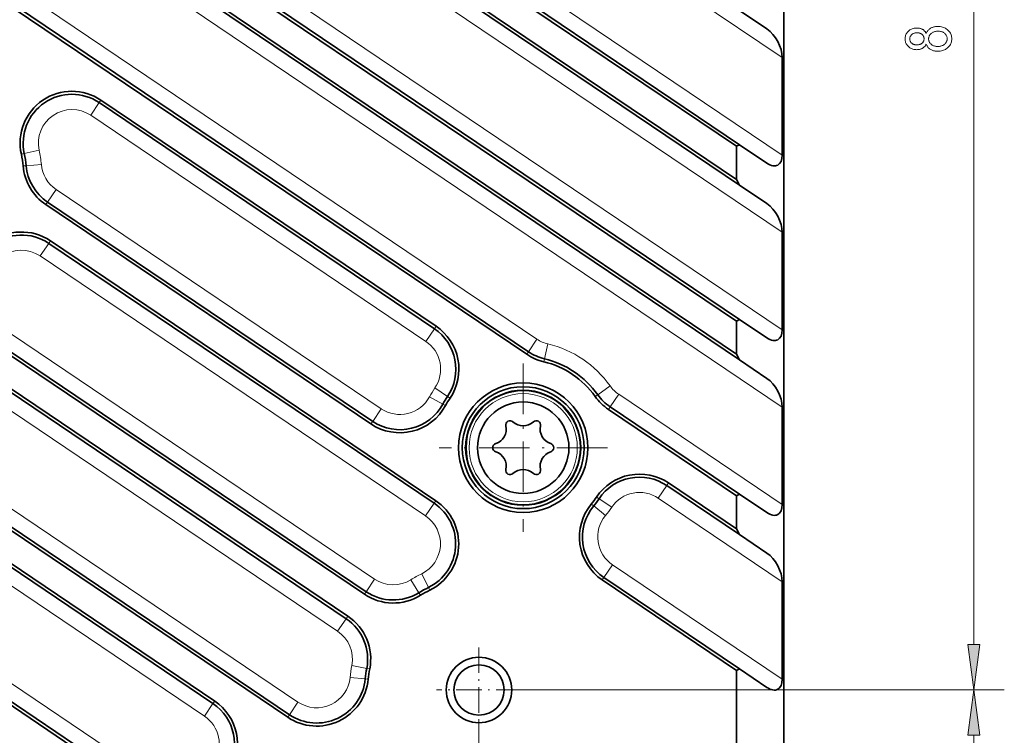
# Model space of a CAD drawing. Extents: x 5 to 415, y 5 to 296.
# Tile 7 of 50: x 201 to 266, y 69 to 115. Entities that reach past the tile are written whole.
import ezdxf

# ---------------------------------------------------------------- set-up
doc = ezdxf.new("R2010")
doc.units = 0
doc.linetypes.add('DASHDOT', pattern=[18.5, 12, -3, 0.5, -3])

msp = doc.modelspace()

# ---------------------------------------------------------------- linework, layer by layer
at = {"color": 7, "lineweight": 35}
for p, q in [((140.584106, 177.739288), (248.445465, 104.985893)), ((140.47226, 177.573486), (248.645462, 104.609741)), ((251.546402, 62.981247), (251.5439, 174.528748)), ((251.5439, 174.528748), (251.546402, 62.9813)), ((248.64566, 95.796646), (136.725861, 171.287506)), ((248.445663, 95.6903), (136.614014, 171.121689)), ((142.334381, 164.85083), (248.645721, 93.142921)), ((142.446213, 165.016632), (248.445709, 93.519073)), ((234.791672, 93.674637), (138.734833, 158.46579)), ((234.67984, 93.508827), (138.622986, 158.299988)), ((112.412384, 150.633545), (222.82695, 76.157967)), ((112.524223, 150.799347), (222.938797, 76.323776)), ((218.992371, 69.690224), (138.223679, 124.169388)), ((219.104202, 69.856033), (138.33551, 124.335197)), ((248.445404, 107.15712), (230.609146, 119.18782)), ((248.645401, 107.263458), (230.720993, 119.353638)), ((142.832733, 118.648109), (214.084991, 70.587845)), ((142.94458, 118.813919), (214.196838, 70.753654)), ((210.055008, 64.493149), (138.735535, 112.598747)), ((209.943161, 64.327347), (138.623688, 112.432938)), ((206.617294, 110.024811), (228.615768, 95.186653)), ((206.729126, 110.19062), (228.727615, 95.352455)), ((224.566208, 89.105148), (203.224304, 103.50045)), ((224.454376, 88.939339), (203.112473, 103.334641)), ((203.421295, 100.955139), (228.714371, 83.894745)), ((203.309448, 100.78933), (228.602539, 83.728935)), ((224.021667, 77.764557), (198.824371, 94.760353)), ((224.133514, 77.930367), (198.936218, 94.926155))]:
    msp.add_line(p, q, dxfattribs=at)
at = {"color": 7, "lineweight": 13}
for p, q in [((251.445541, 101.514854), (139.913086, 176.744446)), ((251.445679, 95.114227), (137.285065, 172.116547)), ((251.5439, 172.528748), (251.5439, 40.117813)), ((141.775177, 164.02179), (251.445786, 90.048035)), ((139.294022, 159.29483), (235.350861, 94.50367)), ((264.022003, 74.452972), (264.022003, 156.504303)), ((111.853195, 149.804504), (222.267761, 75.328934)), ((138.894714, 125.16423), (219.663391, 70.685066)), ((251.445419, 106.581047), (231.280182, 120.182671)), ((213.525803, 69.758812), (142.273544, 117.819069)), ((210.614197, 65.322189), (139.294708, 113.42778)), ((206.058105, 109.195778), (228.05658, 94.357613)), ((203.783493, 104.329483), (225.125397, 89.934189)), ((202.750259, 99.960297), (228.043335, 82.899902)), ((199.495407, 95.755196), (224.692703, 78.759407)), ((233.5439, 71.478638), (266.022003, 71.478638)), ((233.5439, 71.478638), (266.022003, 71.478638)), ((231.5439, 69.478638), (231.5439, 40.117813)), ((231.5439, 69.478638), (231.5439, 40.117813))]:
    msp.add_line(p, q, dxfattribs=at)
at = {"color": 7, "lineweight": 13, "ltscale": 0.287454}
msp.add_line((251.445282, 112.981674), (241.912872, 119.411362), dxfattribs=at)
at = {"color": 7, "lineweight": 35, "ltscale": 0.054281}
for p, q in [((250.445236, 114.862427), (248.645203, 116.076561)), ((248.445465, 104.985893), (248.445404, 107.15712)), ((250.445435, 106.049332), (248.645401, 107.263458)), ((250.445496, 103.395607), (248.645462, 104.609741)), ((248.445709, 93.519073), (248.445663, 95.6903)), ((250.445694, 94.582512), (248.64566, 95.796646)), ((250.445755, 91.928787), (248.645721, 93.142921)), ((248.445969, 82.052254), (248.445923, 84.22348)), ((250.445953, 83.115692), (248.64592, 84.329826)), ((250.446014, 80.461975), (248.645981, 81.676109)), ((250.446213, 71.648872), (248.646179, 72.863007))]:
    msp.add_line(p, q, dxfattribs=at)
at = {"color": 7, "lineweight": 35, "ltscale": 0.160016}
for p, q in [((251.445419, 106.581047), (251.445282, 112.981674)), ((251.445679, 95.114227), (251.445541, 101.514854)), ((251.445938, 83.647408), (251.445786, 90.048035)), ((251.446198, 72.180588), (251.446045, 78.581215))]:
    msp.add_line(p, q, dxfattribs=at)
at = {"color": 7, "lineweight": 13, "ltscale": 0.025}
for p, q in [((206.617294, 110.024811), (206.058105, 109.195778)), ((201.703888, 106.678589), (202.68013, 106.895241)), ((201.825089, 105.883896), (202.821533, 105.968109)), ((203.224304, 103.50045), (203.783493, 104.329483)), ((203.309448, 100.78933), (202.750259, 99.960297)), ((228.615768, 95.186653), (228.05658, 94.357613)), ((234.791672, 93.674637), (235.350861, 94.50367)), ((235.838593, 93.21489), (236.070618, 94.187592)), ((229.476807, 90.740654), (228.648544, 91.300987)), ((239.336151, 90.855751), (240.151108, 91.435272)), ((229.169815, 90.234787), (228.290375, 90.710815)), ((240.154602, 90.057289), (240.713791, 90.88633)), ((224.566208, 89.105148), (225.125397, 89.934189)), ((243.870056, 84.897507), (243.310852, 84.068474)), ((239.425247, 84.030342), (240.255051, 83.472298)), ((228.602539, 83.728935), (228.043335, 82.899902)), ((239.071228, 83.556206), (239.842026, 82.919128)), ((239.748383, 78.864647), (240.307571, 79.693687)), ((228.227936, 78.205772), (227.785797, 79.102722)), ((224.133514, 77.930367), (224.692703, 78.759407)), ((227.603958, 77.860405), (227.078644, 78.711304)), ((222.82695, 76.157967), (222.267761, 75.328934)), ((224.179626, 72.899017), (223.197723, 73.088402)), ((224.078751, 72.200821), (223.083405, 72.297112)), ((214.084991, 70.587845), (213.525803, 69.758812)), ((219.104202, 69.856033), (219.663391, 70.685066))]:
    msp.add_line(p, q, dxfattribs=at)
at = {"color": 7, "lineweight": 13, "ltscale": 0.005}
for p, q in [((206.729126, 110.19062), (206.617294, 110.024811)), ((201.508636, 106.635254), (201.703888, 106.678589)), ((201.625793, 105.867058), (201.825089, 105.883896)), ((203.112473, 103.334641), (203.224304, 103.50045)), ((203.421295, 100.955139), (203.309448, 100.78933)), ((228.727615, 95.352455), (228.615768, 95.186653)), ((234.67984, 93.508827), (234.791672, 93.674637)), ((235.792191, 93.020348), (235.838593, 93.21489)), ((229.642456, 90.628586), (229.476807, 90.740654)), ((239.173157, 90.739845), (239.336151, 90.855751)), ((229.345703, 90.139587), (229.169815, 90.234787)), ((240.04277, 89.891487), (240.154602, 90.057289)), ((224.454376, 88.939339), (224.566208, 89.105148)), ((243.981888, 85.063316), (243.870056, 84.897507)), ((239.259293, 84.141953), (239.425247, 84.030342)), ((228.714371, 83.894745), (228.602539, 83.728935)), ((238.917068, 83.683617), (239.071228, 83.556206)), ((239.636536, 78.698845), (239.748383, 78.864647)), ((228.31636, 78.026382), (228.227936, 78.205772)), ((224.021667, 77.764557), (224.133514, 77.930367)), ((227.70903, 77.690224), (227.603958, 77.860405)), ((222.938797, 76.323776), (222.82695, 76.157967)), ((224.376007, 72.861145), (224.179626, 72.899017)), ((224.277817, 72.181564), (224.078751, 72.200821)), ((214.196838, 70.753654), (214.084991, 70.587845)), ((218.992371, 69.690224), (219.104202, 69.856033))]:
    msp.add_line(p, q, dxfattribs=at)
at = {"color": 7, "lineweight": 35, "ltscale": 0.005663}
for p, q in [((248.445404, 107.15712), (248.645401, 107.263458)), ((248.445663, 95.6903), (248.64566, 95.796646)), ((248.445923, 84.22348), (248.64592, 84.329826)), ((248.446182, 72.75666), (248.646179, 72.863007))]:
    msp.add_line(p, q, dxfattribs=at)
at = {"color": 7, "lineweight": 35, "ltscale": 0.01065}
for p, q in [((248.445465, 104.985893), (248.645462, 104.609741)), ((248.445969, 82.052254), (248.645981, 81.676109))]:
    msp.add_line(p, q, dxfattribs=at)
at = {"color": 7, "lineweight": 35, "ltscale": 0.010651}
msp.add_line((248.445709, 93.519073), (248.645721, 93.142921), dxfattribs=at)
at = {"color": 7, "linetype": 'DASHDOT', "lineweight": 13, "ltscale": 0.27625}
for p, q in [((234.446396, 92.903641), (234.446396, 81.853638)), ((239.971405, 87.378639), (228.921402, 87.378639))]:
    msp.add_line(p, q, dxfattribs=at)
at = {"color": 7, "lineweight": 13, "ltscale": 0.323633}
msp.add_line((240.713791, 90.88633), (251.445938, 83.647408), dxfattribs=at)
at = {"color": 7, "lineweight": 35, "ltscale": 0.253401}
msp.add_line((248.445923, 84.22348), (240.04277, 89.891487), dxfattribs=at)
at = {"color": 7, "lineweight": 35, "ltscale": 0.256059}
msp.add_line((248.64592, 84.329826), (240.154602, 90.057289), dxfattribs=at)
at = {"color": 7, "lineweight": 35, "ltscale": 0.14402}
msp.add_line((243.870056, 84.897507), (248.645981, 81.676109), dxfattribs=at)
at = {"color": 7, "lineweight": 35, "ltscale": 0.134616}
msp.add_line((243.981888, 85.063316), (248.445969, 82.052254), dxfattribs=at)
at = {"color": 7, "lineweight": 13, "ltscale": 0.24532}
msp.add_line((251.446045, 78.581215), (243.310852, 84.068474), dxfattribs=at)
at = {"color": 7, "lineweight": 13, "ltscale": 0.33589}
msp.add_line((251.446198, 72.180588), (240.307571, 79.693687), dxfattribs=at)
at = {"color": 7, "lineweight": 35, "ltscale": 0.268317}
msp.add_line((248.646179, 72.863007), (239.748383, 78.864647), dxfattribs=at)
at = {"color": 7, "lineweight": 35, "ltscale": 0.265659}
msp.add_line((248.446182, 72.75666), (239.636536, 78.698845), dxfattribs=at)
at = {"color": 7, "linetype": 'DASHDOT', "lineweight": 13, "ltscale": 0.13975}
for p, q in [((231.5439, 74.273636), (231.5439, 68.68364)), ((234.338898, 71.478638), (228.748901, 71.478638))]:
    msp.add_line(p, q, dxfattribs=at)
at = {"color": 7, "lineweight": 35, "ltscale": 0.244387}
msp.add_line((248.446396, 62.981178), (248.446182, 72.75666), dxfattribs=at)
at = {"color": 7, "lineweight": 13, "ltscale": 0.276283}
msp.add_line((264.022003, 57.452972), (264.022003, 68.504303), dxfattribs=at)
at = {"color": 7, "lineweight": 13}
for points in [[(260.895142, 113.86895), (260.878052, 113.833412), (260.859558, 113.79966), (260.839661, 113.767685), (260.818359, 113.737488), (260.795624, 113.709076), (260.771484, 113.682442), (260.745941, 113.657585), (260.718994, 113.634514), (260.690613, 113.61322), (260.660828, 113.593712), (260.629578, 113.576019), (260.596863, 113.560188), (260.562622, 113.546227), (260.526917, 113.534119), (260.489685, 113.52388), (260.450989, 113.515495), (260.410767, 113.50898), (260.36908, 113.504326), (260.325897, 113.501534), (260.281219, 113.500603), (260.214111, 113.502617), (260.149597, 113.508659), (260.087585, 113.518738), (260.028137, 113.532852), (259.971191, 113.550995), (259.916809, 113.573166), (259.864929, 113.599365), (259.815613, 113.629601), (259.76886, 113.663872), (259.724609, 113.702171), (259.683777, 113.743515), (259.647247, 113.786926), (259.61499, 113.832413), (259.587097, 113.879959), (259.563446, 113.929573), (259.544098, 113.981255), (259.529053, 114.035004), (259.518311, 114.09082), (259.511871, 114.148697), (259.509705, 114.208649), (259.511902, 114.269005), (259.518494, 114.327301), (259.529419, 114.383522), (259.544739, 114.437683), (259.564453, 114.489769), (259.588562, 114.539795), (259.617004, 114.587753), (259.649841, 114.633644), (259.687073, 114.677467), (259.728699, 114.719223), (259.773743, 114.757912), (259.82135, 114.792519), (259.87149, 114.823067), (259.924164, 114.849533), (259.97937, 114.871933), (260.037109, 114.890259), (260.097412, 114.90451), (260.160217, 114.914688), (260.225586, 114.920799), (260.293488, 114.922836), (260.336212, 114.921936), (260.377594, 114.919235), (260.417664, 114.914734), (260.45636, 114.908432), (260.493774, 114.90033), (260.529846, 114.890419), (260.564575, 114.878716), (260.597992, 114.865211), (260.630066, 114.849899), (260.660828, 114.832794), (260.690247, 114.813866), (260.718323, 114.793098), (260.745056, 114.770485), (260.770508, 114.746025), (260.794617, 114.719734), (260.817383, 114.691597), (260.838806, 114.661613), (260.858887, 114.629791), (260.877686, 114.59613), (260.895142, 114.560623), (260.913818, 114.604202), (260.934662, 114.645714), (260.957703, 114.685158), (260.98288, 114.722534), (261.010254, 114.757843), (261.039764, 114.791092), (261.071472, 114.822266), (261.105347, 114.851379), (261.141357, 114.878418), (261.179565, 114.903397), (261.219788, 114.92614), (261.261902, 114.946495), (261.305908, 114.964447), (261.351807, 114.980011), (261.399567, 114.993179), (261.449219, 115.003952), (261.500732, 115.012337), (261.554138, 115.018318), (261.609436, 115.021912), (261.666626, 115.023109), (261.745361, 115.02079), (261.821106, 115.013817), (261.893921, 115.002205), (261.963745, 114.985947), (262.030609, 114.965042), (262.094513, 114.939491), (262.155457, 114.909302), (262.213409, 114.874458), (262.268402, 114.834976), (262.320435, 114.790848), (262.368469, 114.743279), (262.411438, 114.693474), (262.449341, 114.641449), (262.482178, 114.587189), (262.509979, 114.530701), (262.532715, 114.471977), (262.550415, 114.411026), (262.563049, 114.347839), (262.570618, 114.282433), (262.573181, 114.21479), (262.570618, 114.14637), (262.563049, 114.080261), (262.550415, 114.016464), (262.532715, 113.954979), (262.509979, 113.895805), (262.482178, 113.838951), (262.449341, 113.784401), (262.411438, 113.73217), (262.368469, 113.682243), (262.320435, 113.634636), (262.268311, 113.590508), (262.213013, 113.551025), (262.154541, 113.516182), (262.092896, 113.485985), (262.028076, 113.460442), (261.960083, 113.439537), (261.888916, 113.423279), (261.814575, 113.411667), (261.737061, 113.404694), (261.656372, 113.402374), (261.59729, 113.40361), (261.540283, 113.407326), (261.485382, 113.413513), (261.432587, 113.42218), (261.381897, 113.433327), (261.333344, 113.446945), (261.286865, 113.463036), (261.242523, 113.481606), (261.200256, 113.502655), (261.160156, 113.526176), (261.122314, 113.551895), (261.086975, 113.579506), (261.054199, 113.609024), (261.023926, 113.64045), (260.996155, 113.673775), (260.970947, 113.709), (260.948181, 113.746132), (260.927979, 113.785172), (260.910309, 113.826111)], [(260.270996, 113.811653), (260.31427, 113.812813), (260.355774, 113.816315), (260.395477, 113.822144), (260.43338, 113.830315), (260.469482, 113.840813), (260.503784, 113.853638), (260.536255, 113.868805), (260.566956, 113.886299), (260.595886, 113.906128), (260.622955, 113.928291), (260.647827, 113.952156), (260.670105, 113.977081), (260.689758, 114.003067), (260.706787, 114.030121), (260.721191, 114.058235), (260.732971, 114.087418), (260.742126, 114.117668), (260.748688, 114.148979), (260.752625, 114.181351), (260.753906, 114.21479), (260.752625, 114.247444), (260.748779, 114.279129), (260.74231, 114.309822), (260.733276, 114.339539), (260.72168, 114.368263), (260.70752, 114.396011), (260.690735, 114.422783), (260.671417, 114.448563), (260.649506, 114.473366), (260.625, 114.497185), (260.59845, 114.519348), (260.570404, 114.539177), (260.540833, 114.556679), (260.509766, 114.571838), (260.477173, 114.584671), (260.443054, 114.595169), (260.40741, 114.603333), (260.37027, 114.609169), (260.331604, 114.612663), (260.291443, 114.613831), (260.250061, 114.612633), (260.210205, 114.609047), (260.171875, 114.603058), (260.135101, 114.594681), (260.099854, 114.5839), (260.066132, 114.570732), (260.033936, 114.555176), (260.003296, 114.537216), (259.974182, 114.516861), (259.946625, 114.494118), (259.921143, 114.469734), (259.898376, 114.444473), (259.878265, 114.418327), (259.86084, 114.391312), (259.8461, 114.363403), (259.834045, 114.334625), (259.824646, 114.304962), (259.817932, 114.274422), (259.813934, 114.242996), (259.812592, 114.210693), (259.813904, 114.178413), (259.81781, 114.147049), (259.824371, 114.116615), (259.833557, 114.08709), (259.845337, 114.058495), (259.859741, 114.030815), (259.87677, 114.004059), (259.896423, 113.978226), (259.918671, 113.953308), (259.943542, 113.929314), (259.970398, 113.90696), (259.998566, 113.886955), (260.028015, 113.869308), (260.058807, 113.854012), (260.090881, 113.841064), (260.124298, 113.830475), (260.158997, 113.822243), (260.195007, 113.816353), (260.232361, 113.812828)], [(261.656372, 113.71138), (261.710571, 113.71286), (261.762573, 113.717308), (261.812469, 113.724731), (261.860199, 113.735115), (261.905792, 113.748466), (261.949219, 113.764786), (261.990509, 113.784073), (262.029663, 113.806328), (262.06665, 113.831551), (262.101471, 113.859741), (262.133545, 113.889992), (262.162231, 113.921417), (262.187561, 113.954002), (262.209534, 113.987762), (262.228088, 114.022682), (262.243286, 114.058769), (262.255096, 114.096024), (262.26355, 114.134445), (262.268616, 114.174034), (262.270294, 114.21479), (262.268677, 114.255898), (262.263733, 114.295746), (262.255554, 114.33432), (262.24411, 114.37162), (262.22937, 114.407661), (262.211365, 114.442429), (262.190063, 114.475929), (262.165527, 114.508156), (262.137695, 114.539116), (262.106567, 114.56881), (262.072754, 114.59642), (262.036682, 114.621117), (261.998413, 114.642914), (261.957947, 114.661797), (261.915253, 114.67778), (261.870361, 114.690857), (261.823242, 114.701027), (261.773926, 114.70829), (261.722412, 114.712654), (261.66864, 114.714104), (261.614502, 114.712608), (261.562439, 114.70813), (261.512573, 114.700661), (261.464844, 114.690201), (261.41925, 114.676758), (261.375824, 114.660324), (261.334534, 114.640907), (261.29541, 114.6185), (261.258423, 114.593102), (261.223572, 114.56472), (261.191498, 114.534248), (261.162781, 114.502594), (261.137451, 114.469749), (261.11554, 114.435715), (261.096954, 114.400497), (261.081757, 114.36409), (261.069946, 114.3265), (261.061493, 114.28772), (261.056427, 114.247757), (261.054749, 114.206604), (261.056427, 114.165886), (261.061462, 114.126427), (261.069855, 114.088211), (261.081604, 114.051239), (261.09668, 114.015518), (261.115173, 113.981049), (261.136963, 113.947823), (261.16214, 113.915848), (261.190674, 113.885124), (261.222534, 113.855644), (261.25708, 113.828232), (261.293579, 113.803711), (261.332092, 113.782066), (261.372498, 113.763313), (261.414917, 113.747444), (261.45929, 113.734459), (261.505615, 113.724358), (261.553894, 113.717148), (261.604156, 113.712822)], [(263.630432, 74.452972), (264.022003, 71.478638), (264.413574, 74.452972)], [(264.413574, 68.504303), (264.022003, 71.478638), (263.630432, 68.504303)]]:
    msp.add_lwpolyline(points, close=True, dxfattribs=at)
at = {"color": 7, "lineweight": 35}
for centre, radius in [((234.446396, 87.378639), 4.25), ((234.446396, 87.378639), 4), ((234.446396, 87.378639), 3.75), ((234.446396, 87.378639), 3), ((231.5439, 71.478638), 2.15), ((231.5439, 71.478638), 1.65)]:
    msp.add_circle(centre, radius, dxfattribs=at)
at = {"color": 7, "lineweight": 13}
for radius in [3.8, 3.55]:
    msp.add_circle((234.446396, 87.378639), radius, dxfattribs=at)
at = {"color": 7, "lineweight": 35}
for centre, radius, start, end in [((204.827881, 107.371895), 3.4, 56.000011, 192.51282), ((204.827881, 107.371895), 3.2, 56, 192.51282), ((195.846405, 105.378639), 5.8, 4.830589, 12.512825), ((195.846405, 105.378639), 6, 4.830589, 12.512824), ((205.013718, 106.153366), 3.4, 184.830592, 236.000006), ((205.013718, 106.153366), 3.2, 184.830592, 236.000006), ((201.520035, 98.136414), 3.4, 56, 128.075541), ((201.520035, 98.136414), 3.2, 56, 128.075541), ((226.826355, 92.53373), 3.2, 325.920959, 56), ((226.826355, 92.53373), 3.4, 325.920962, 56), ((236.581085, 96.327553), 3.4, 236.000006, 256.5833), ((236.581085, 96.327553), 3.2, 236.000006, 256.583286), ((234.446396, 87.378639), 6, 35.416713, 76.583284), ((234.446396, 87.378639), 5.8, 35.416713, 76.583284), ((234.446396, 87.378639), 6, 145.920954, 151.573878), ((234.446396, 87.378639), 5.8, 145.920954, 151.573878), ((241.944016, 92.710213), 3.4, 215.416711, 236.000006), ((241.944016, 92.710213), 3.2, 215.416711, 236.000006), ((226.355621, 91.758072), 3.4, 236.000006, 331.573875), ((226.355621, 91.758072), 3.2, 236.000006, 331.573875), ((232.335358, 88.597443), 1, 287.788057, 12.211944), ((233.586395, 88.868202), 0.28, 47.788057, 192.21195), ((234.446396, 89.816254), 1, 227.788056, 312.211943), ((235.306396, 88.868202), 0.28, 347.788056, 132.211944), ((236.557434, 88.597443), 1, 167.78805, 252.211945), ((232.726395, 87.378639), 0.28, 107.788055, 252.211945), ((236.166397, 87.378639), 0.28, 287.788057, 72.211943), ((232.335358, 86.159828), 1, 347.788056, 72.211943), ((236.557434, 86.159828), 1, 107.788055, 192.21195), ((233.586395, 85.889076), 0.28, 167.78805, 312.211943), ((235.306396, 85.889076), 0.28, 227.788056, 12.211944), ((234.446396, 84.941025), 1, 47.788057, 132.211944), ((242.080627, 82.244591), 3.4, 56.000004, 146.079045), ((242.080627, 82.244591), 3.2, 56, 146.079045), ((234.446396, 87.378639), 5.8, 320.426123, 326.079044), ((234.446396, 87.378639), 6, 320.426123, 326.07904), ((226.81311, 81.076019), 3.2, 296.239822, 56), ((226.81311, 81.076019), 3.4, 296.239829, 56), ((241.537796, 81.51757), 3.4, 140.426121, 236.000006), ((241.537796, 81.51757), 3.2, 140.426121, 236.000006), ((231.5439, 71.478638), 7.5, 116.23982, 121.690106), ((225.922928, 80.58329), 3.4, 236.000006, 301.690108), ((225.922928, 80.58329), 3.2, 236.000006, 301.690108), ((231.5439, 71.478638), 7.3, 116.23982, 121.690106), ((221.037537, 73.505051), 3.4, 349.083165, 56), ((221.037537, 73.505051), 3.2, 349.083149, 56), ((231.5439, 71.478638), 7.5, 169.08315, 174.474368), ((231.5439, 71.478638), 7.3, 169.08315, 174.474368), ((220.893616, 72.508949), 3.4, 236.000006, 354.474368), ((220.893616, 72.508949), 3.2, 236.000006, 354.474368), ((212.295578, 67.934929), 3.2, 327.402963, 56), ((212.295578, 67.934929), 3.4, 327.402963, 56.000004)]:
    msp.add_arc(centre, radius, start, end, dxfattribs=at)
at = {"color": 7, "lineweight": 13}
for centre, radius, start, end in [((204.827881, 107.371895), 2.2, 55.999997, 192.51282), ((195.846405, 105.378639), 7, 4.830589, 12.512824), ((205.013718, 106.153366), 2.2, 184.830578, 236.000006), ((201.520035, 98.136414), 2.2, 56.000004, 128.075541), ((226.826355, 92.53373), 2.2, 325.920952, 56), ((236.581085, 96.327553), 2.2, 236.000006, 256.583272), ((234.446396, 87.378639), 7, 35.416713, 76.583284), ((234.446396, 87.378639), 7, 145.920954, 151.573878), ((241.944016, 92.710213), 2.2, 215.416711, 235.999978), ((226.355621, 91.758072), 2.2, 235.999978, 331.573875), ((242.080627, 82.244591), 2.2, 55.999994, 146.079045), ((234.446396, 87.378639), 7, 320.426123, 326.07904), ((226.81311, 81.076019), 2.2, 296.239815, 56), ((241.537796, 81.51757), 2.2, 140.426108, 236.000006), ((231.5439, 71.478638), 8.5, 116.23982, 121.690106), ((225.922928, 80.58329), 2.2, 236.000006, 301.690108), ((221.037537, 73.505051), 2.2, 349.083148, 56), ((231.5439, 71.478638), 8.5, 169.08315, 174.474368), ((220.893616, 72.508949), 2.2, 235.999992, 354.474368), ((212.295578, 67.934929), 2.2, 327.402956, 56)]:
    msp.add_arc(centre, radius, start, end, dxfattribs=at)
at = {"color": 7, "lineweight": 35}
for centre, major_axis, ratio, start_param, end_param in [((250.445251, 113.656181), (0.707138, -1.329895), 0.531699, 0.78540551, 2.356191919), ((250.445404, 107.255562), (-0.707138, 1.329895), 0.531695, 2.35619449, 3.926990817), ((250.445511, 102.189369), (0.707138, -1.329895), 0.531699, 0.78540551, 2.356191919), ((250.445663, 95.78875), (-0.707138, 1.329895), 0.531695, 2.35619449, 3.926990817), ((250.44577, 90.722549), (0.707138, -1.329895), 0.531699, 0.78540551, 2.356191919), ((250.445923, 84.32193), (0.707138, -1.329895), 0.531695, 5.497787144, 7.068583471), ((250.44603, 79.25573), (0.707138, -1.329895), 0.531699, 0.78540551, 2.356191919), ((250.446182, 72.85511), (-0.707138, 1.329895), 0.531695, 2.35619449, 3.926990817)]:
    msp.add_ellipse(centre, major_axis=major_axis, ratio=ratio, start_param=start_param, end_param=end_param, dxfattribs=at)
at = {"color": 7, "lineweight": 13}
for points in [[(263.630432, 74.452972), (264.022003, 71.478638), (263.630432, 74.452972), (264.413574, 74.452972)], [(264.413574, 68.504303), (264.022003, 71.478638), (264.413574, 68.504303), (263.630432, 68.504303)]]:
    msp.add_solid(points, dxfattribs=at)

doc.saveas('drawing.dxf')
